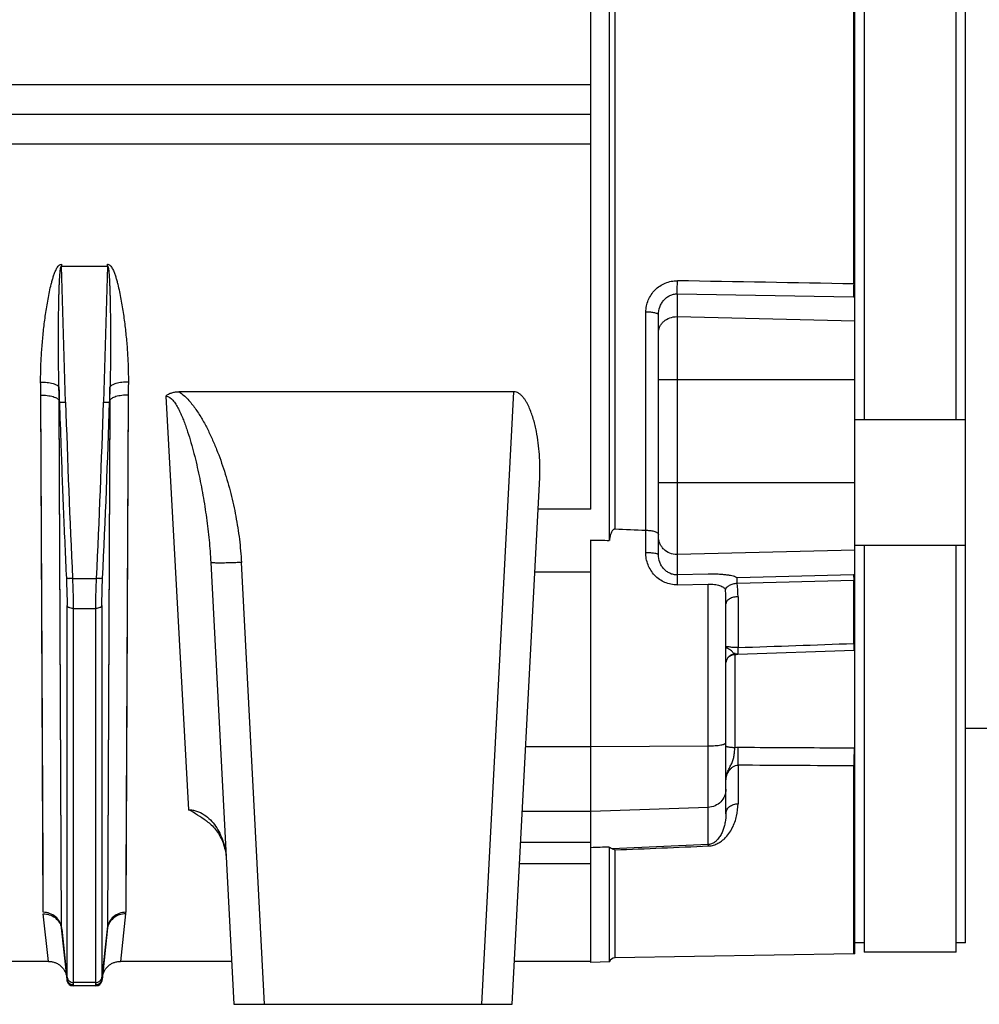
# Model space of a CAD drawing. Extents: x -1425 to 1181, y 8 to 1322.
# Tile 20 of 63: x -604 to -448, y 542 to 703. Entities that reach past the tile are written whole.
import ezdxf

# ---------------------------------------------------------------- set-up
doc = ezdxf.new("R2010")
doc.units = 0
doc.header["$LTSCALE"] = 65.395
doc.layers.add('SG38_1', color=7, linetype='CONTINUOUS')

msp = doc.modelspace()

# ---------------------------------------------------------------- linework, layer by layer
at = {"layer": 'SG38_1', "color": 6, "linetype": 'CONTINUOUS'}
for p, q in [((-449.79, 552.5), (-449.79, 822.47)), ((-467.79, 612.46), (-467.79, 762.5)), ((-507.79, 618.06), (-507.79, 756.91)), ((-466.29, 737.23), (-466.29, 637.73)), ((-451.29, 637.73), (-451.29, 737.23)), ((-510.79, 687.48), (-827.79, 687.48)), ((-499.79, 615.75), (-499.79, 654.81)), ((-523.4, 642.28), (-577.9, 642.28)), ((-449.79, 637.73), (-467.79, 637.73)), ((-523.64, 542.48), (-519.14, 628.29)), ((-449.79, 617.23), (-467.79, 617.23)), ((-466.29, 617.23), (-466.29, 550.98)), ((-451.29, 550.98), (-451.29, 617.23)), ((-572.72, 614.48), (-568.95, 542.48)), ((-468, 612.46), (-486.98, 611.97)), ((-486.96, 611.11), (-467.98, 611.6)), ((-467.79, 601.28), (-467.79, 611.61)), ((-488.79, 573.54), (-488.79, 607.73)), ((-486.85, 599.51), (-467.93, 600.17)), ((-467.95, 600.45), (-467.79, 600.45)), ((-467.79, 584.2), (-467.79, 600.22)), ((-449.79, 587.48), (-367.24, 587.48)), ((-467.79, 550.73), (-467.79, 581.33)), ((-507.79, 549.38), (-507.79, 568.1)), ((-597.01, 554.7), (-596.14, 546.38)), ((-590.45, 546.38), (-589.57, 554.7)), ((-467.98, 550.73), (-506.87, 550.05)), ((-467.79, 550.73), (-467.98, 550.73)), ((-451.29, 550.98), (-466.29, 550.98)), ((-599.17, 549.48), (-608.42, 549.48)), ((-569.32, 549.48), (-587.42, 549.48)), ((-510.79, 549.48), (-523.27, 549.48)), ((-507.79, 549.38), (-510.79, 549.3)), ((-591.44, 545.48), (-595.14, 545.48)), ((-568.95, 542.48), (-523.64, 542.48))]:
    msp.add_line(p, q, dxfattribs=at)
at = {"layer": 'SG38_1', "color": 2, "linetype": 'CONTINUOUS'}
for p, q in [((-510.79, 623.15), (-510.79, 805.32)), ((-597.06, 663.05), (-597.06, 662.73)), ((-597.06, 662.73), (-589.52, 662.73)), ((-589.52, 662.73), (-589.52, 663.05)), ((-600.01, 557.47), (-600.42, 641.73)), ((-597.38, 640.62), (-597.45, 643.02)), ((-589.14, 643.02), (-589.21, 640.62)), ((-586.16, 641.73), (-586.58, 557.47)), ((-586.16, 641.73), (-586.55, 562.91)), ((-597.44, 640.85), (-597.38, 640.62)), ((-589.21, 640.62), (-589.15, 640.85)), ((-510.79, 549.3), (-510.79, 618.16)), ((-491.67, 612.55), (-496.72, 612.45)), ((-486.98, 611.97), (-486.98, 611.97)), ((-467.79, 611.61), (-467.79, 612.46)), ((-496.73, 610.82), (-491.69, 610.93)), ((-467.79, 600.22), (-467.79, 601.28)), ((-467.79, 581.33), (-467.79, 584.2)), ((-491.69, 568.51), (-507.33, 567.84)), ((-599.17, 549.48), (-600, 557.22)), ((-586.59, 557.22), (-587.42, 549.48)), ((-466.29, 552.5), (-467.79, 552.5)), ((-449.79, 552.5), (-451.29, 552.5))]:
    msp.add_line(p, q, dxfattribs=at)
at = {"layer": 'SG38_1', "color": 9, "linetype": 'CONTINUOUS'}
for p, q in [((-506.87, 755.04), (-506.87, 619.92)), ((-467.98, 659.86), (-467.98, 715.1)), ((-510.79, 692.3), (-770.87, 692.3)), ((-770.87, 682.67), (-510.79, 682.67)), ((-596.38, 640.58), (-597.06, 662.73)), ((-589.52, 662.73), (-590.21, 640.58)), ((-496.72, 658.24), (-468, 657.73)), ((-496.72, 658.24), (-496.72, 612.45)), ((-501.83, 619.72), (-501.83, 655.27)), ((-496.72, 654.52), (-467.79, 653.86)), ((-467.79, 644.2), (-499.79, 644.2)), ((-523.4, 642.28), (-528.63, 542.48)), ((-597.03, 554.93), (-597.44, 640.85)), ((-597.03, 554.93), (-597.44, 640.61)), ((-589.15, 640.85), (-589.56, 554.93)), ((-589.15, 640.61), (-589.56, 554.93)), ((-580.05, 641.59), (-576.36, 574.19)), ((-499.79, 627.48), (-467.79, 627.48)), ((-510.79, 623.15), (-519.41, 623.15)), ((-501.86, 616.1), (-501.86, 619.72)), ((-467.79, 616.49), (-496.72, 615.75)), ((-563.96, 542.48), (-567.73, 614.48)), ((-510.79, 612.91), (-519.95, 612.91)), ((-595.25, 611.85), (-591.34, 611.85)), ((-467.98, 601.27), (-467.98, 611.6)), ((-491.69, 568.51), (-491.69, 610.93)), ((-486.83, 608.88), (-486.83, 600.61)), ((-596.13, 546.89), (-596.13, 607.48)), ((-595.14, 606.98), (-591.45, 606.98)), ((-595.14, 606.98), (-595.14, 546.04)), ((-591.45, 546.04), (-591.45, 606.98)), ((-590.45, 607.48), (-590.45, 546.89)), ((-467.93, 600.22), (-467.93, 600.22)), ((-467.93, 600.22), (-467.93, 600.22)), ((-487.35, 599.54), (-487.35, 599.77)), ((-487.35, 599.49), (-487.35, 584.29)), ((-521.44, 584.46), (-510.79, 584.46)), ((-510.79, 584.46), (-491.69, 584.58)), ((-486.83, 581.44), (-486.83, 575.17)), ((-467.98, 550.73), (-467.98, 581.33)), ((-491.69, 574.57), (-510.79, 573.92)), ((-510.79, 573.92), (-521.99, 573.92)), ((-522.25, 568.9), (-510.79, 568.9)), ((-506.87, 567.64), (-506.87, 550.05)), ((-522.44, 565.4), (-510.79, 565.4)), ((-596.14, 546.54), (-597.03, 554.93)), ((-589.56, 554.93), (-590.44, 546.54)), ((-595.15, 545.54), (-595.14, 545.48)), ((-591.45, 546.04), (-595.14, 546.04)), ((-591.44, 545.48), (-591.44, 545.54))]:
    msp.add_line(p, q, dxfattribs=at)
at = {"layer": 'SG38_1', "color": 2, "linetype": 'CONTINUOUS'}
for points in [[(-600.03, 561.91), (-600.04, 562.91), (-600.04, 563.94), (-600.05, 565.01), (-600.42, 641.73)], [(-586.55, 562.91), (-586.56, 561.91), (-586.56, 560.95), (-586.56, 560.02), (-586.57, 559.13), (-586.57, 558.28), (-586.58, 557.47)]]:
    msp.add_lwpolyline(points, dxfattribs=at)
at = {"layer": 'SG38_1', "color": 6, "linetype": 'CONTINUOUS'}
for points in [[(-488.79, 598.07), (-488.79, 598.14), (-488.78, 598.22), (-488.76, 598.29), (-488.74, 598.37), (-488.72, 598.44), (-488.7, 598.52), (-488.67, 598.59), (-488.64, 598.66), (-488.6, 598.72), (-488.56, 598.79), (-488.52, 598.85), (-488.47, 598.92), (-488.42, 598.98), (-488.37, 599.03), (-488.32, 599.09), (-488.26, 599.14), (-488.2, 599.18), (-488.14, 599.23), (-488.07, 599.27), (-488, 599.31), (-487.94, 599.34), (-487.86, 599.38), (-487.79, 599.4), (-487.72, 599.43), (-487.65, 599.45), (-487.57, 599.46), (-487.49, 599.47), (-487.42, 599.48), (-487.39, 599.48)], [(-487.39, 599.48), (-487.28, 599.49), (-487.14, 599.5), (-486.99, 599.51), (-486.85, 599.51)], [(-573.48, 572.38), (-573.38, 572.32), (-573.19, 572.18), (-573.01, 572.04), (-572.82, 571.88), (-572.64, 571.72), (-572.46, 571.54), (-572.29, 571.36), (-572.12, 571.17), (-571.95, 570.97), (-571.79, 570.75), (-571.63, 570.53), (-571.48, 570.31), (-571.34, 570.07), (-571.2, 569.83), (-571.07, 569.57), (-570.94, 569.32), (-570.83, 569.05), (-570.72, 568.78), (-570.63, 568.5), (-570.54, 568.22), (-570.46, 567.94), (-570.39, 567.65), (-570.33, 567.36), (-570.28, 567.06), (-570.24, 566.77), (-570.21, 566.47), (-570.2, 566.23)], [(-599.17, 549.48), (-599.09, 549.48), (-598.95, 549.48), (-598.82, 549.46), (-598.69, 549.45), (-598.57, 549.42), (-598.44, 549.39), (-598.31, 549.36), (-598.19, 549.32), (-598.06, 549.27), (-597.94, 549.22), (-597.83, 549.17), (-597.71, 549.11), (-597.6, 549.04), (-597.49, 548.97), (-597.38, 548.89), (-597.28, 548.81), (-597.18, 548.73), (-597.08, 548.64), (-596.99, 548.55), (-596.9, 548.45), (-596.82, 548.35), (-596.74, 548.25), (-596.66, 548.14), (-596.59, 548.03), (-596.53, 547.91), (-596.47, 547.8), (-596.41, 547.68), (-596.36, 547.56), (-596.32, 547.43), (-596.28, 547.31), (-596.25, 547.18), (-596.22, 547.05), (-596.2, 546.93), (-596.18, 546.8)], [(-590.41, 546.8), (-590.39, 546.93), (-590.37, 547.05), (-590.34, 547.18), (-590.31, 547.31), (-590.27, 547.43), (-590.22, 547.56), (-590.17, 547.68), (-590.12, 547.8), (-590.06, 547.91), (-589.99, 548.03), (-589.92, 548.14), (-589.85, 548.25), (-589.77, 548.35), (-589.69, 548.45), (-589.6, 548.55), (-589.51, 548.64), (-589.41, 548.73), (-589.31, 548.81), (-589.21, 548.89), (-589.1, 548.97), (-588.99, 549.04), (-588.88, 549.11), (-588.76, 549.17), (-588.64, 549.22), (-588.52, 549.27), (-588.4, 549.32), (-588.28, 549.36), (-588.15, 549.39), (-588.02, 549.42), (-587.89, 549.45), (-587.76, 549.46), (-587.63, 549.48), (-587.5, 549.48), (-587.42, 549.48)]]:
    msp.add_lwpolyline(points, dxfattribs=at)
at = {"layer": 'SG38_1', "color": 9, "linetype": 'CONTINUOUS'}
for centre, radius, start, end in [((-467.68, 673.13), 13.27, 268.695, 269.4971), ((-467.66, 676.69), 18.97, 268.9785, 269.5926), ((-501.79, 646.75), 8.53, 90, 90.2345), ((-496.79, 651.05), 3.46, 88.7009, 90), ((1180.16, 696.09), 1777.4, 181.78966, 182.71666), ((-2344.78, 695.23), 1755.43, 357.27758, 358.21619), ((-496.79, 618.79), 3.05, 270, 271.4772), ((-524.44, 607.71), 35.65, 0.0386, 3.8093), ((-506.14, 608.86), 19.31, 0.0436, 6.684), ((-487.29, 598.05), 1.5, 91.9714, 94.9116), ((-485.79, 570.82), 28.76, 91.9675, 93.1037), ((-486.81, 578.84), 5.47, 89.6673, 95.642), ((-591.83, 554.94), 2.27, 354.0199, 359.7018)]:
    msp.add_arc(centre, radius, start, end, dxfattribs=at)
at = {"layer": 'SG38_1', "color": 6, "linetype": 'CONTINUOUS'}
for centre, radius, start, end in [((-2361.3, 695.9), 1772.95, 357.28332, 358.21321), ((-501.83, 620.49), 0.77, 267.7448, 270.3432), ((-501.79, 613.9), 5.82, 89.9999, 90.3435), ((-506.85, 549.05), 1, 91, 160.6744), ((-595.14, 546.48), 1, 186, 270), ((-591.44, 546.48), 1, 270, 354)]:
    msp.add_arc(centre, radius, start, end, dxfattribs=at)
at = {"layer": 'SG38_1', "color": 2, "linetype": 'CONTINUOUS'}
for centre, radius, start, end in [((-466.92, 570.77), 41.7, 91.2065, 91.4859), ((-467.41, 592.4), 19.21, 91.1443, 91.6988), ((-468.51, 621.85), 20.58, 271.4796, 271.9971), ((-468.94, 629.57), 29.37, 271.9748, 272.2353), ((-467.9, 589.66), 5.46, 269.6791, 271.0805), ((-467.99, 589.53), 8.2, 270.0856, 271.3837), ((-589.09, 557.49), 2.51, 353.911, 359.6383), ((-599.68, 554.42), 2.68, 10.7912, 11.3169), ((-599.67, 554.42), 2.67, 6.0095, 10.7923), ((-594.76, 554.94), 2.27, 180.2997, 185.9778), ((-595.19, 546.63), 0.959, 185.7303, 189.0836), ((-591.41, 546.63), 0.969, 350.9822, 354.275)]:
    msp.add_arc(centre, radius, start, end, dxfattribs=at)
at = {"layer": 'SG38_1', "color": 6, "linetype": 'CONTINUOUS'}
for centre, major_axis, ratio, start_param, end_param in [((1817.81, 679.08), (2773.55, 16.83), 0.029785, -2.564878, -2.561578), ((1197.64, 675.32), (2675.85, 16.23), 0.022751, -2.263435, -2.261979), ((1197.64, 618.48), (2675.85, 92.02), 0.004007, 2.261703, 2.263159)]:
    msp.add_ellipse(centre, major_axis=major_axis, ratio=ratio, start_param=start_param, end_param=end_param, dxfattribs=at)
at = {"layer": 'SG38_1', "color": 2, "linetype": 'CONTINUOUS'}
for points, knots in [([(-600.44, 643.86), (-600.44, 644.67), (-600.42, 646.3), (-600.29, 648.75), (-600.09, 651.2), (-599.86, 653.25), (-599.64, 654.89), (-599.45, 656.13), (-599.24, 657.36), (-599, 658.58), (-598.77, 659.6), (-598.56, 660.41), (-598.38, 661.02), (-598.21, 661.51), (-598.05, 661.9), (-597.92, 662.19), (-597.78, 662.47), (-597.63, 662.69), (-597.49, 662.85), (-597.37, 662.95), (-597.22, 663.03), (-597.12, 663.05), (-597.06, 663.05)], [0, 0, 0, 0, 0.122689, 0.246103, 0.370207, 0.494956, 0.55756, 0.62031, 0.683201, 0.746228, 0.809389, 0.841021, 0.87269, 0.904397, 0.920268, 0.936153, 0.952057, 0.967981, 0.975966, 0.983964, 0.991978, 1, 1, 1, 1]), ([(-589.52, 663.05), (-589.5, 663.05), (-589.44, 663.04), (-589.34, 663.01), (-589.22, 662.95), (-589.1, 662.85), (-588.96, 662.69), (-588.81, 662.47), (-588.66, 662.19), (-588.53, 661.9), (-588.38, 661.51), (-588.21, 661.02), (-588.03, 660.41), (-587.82, 659.6), (-587.59, 658.58), (-587.35, 657.36), (-587.13, 656.13), (-586.95, 654.89), (-586.72, 653.25), (-586.49, 651.2), (-586.29, 648.75), (-586.19, 646.7), (-586.15, 645.08), (-586.15, 644.26), (-586.15, 643.86)], [0, 0, 0, 0, 0.004027, 0.008051, 0.016064, 0.024063, 0.032047, 0.047972, 0.063875, 0.07976, 0.095632, 0.127337, 0.159003, 0.190636, 0.253794, 0.316819, 0.379707, 0.442455, 0.505057, 0.6298, 0.753898, 0.877309, 0.938747, 1, 1, 1, 1]), ([(-600.42, 641.73), (-600.42, 641.91), (-600.43, 642.62), (-600.43, 643.33), (-600.44, 643.86)], [0, 0, 0, 0, 0.249475, 1, 1, 1, 1]), ([(-586.15, 643.86), (-586.15, 643.68), (-586.16, 642.97), (-586.16, 642.26), (-586.16, 641.73)], [0, 0, 0, 0, 0.250521, 1, 1, 1, 1]), ([(-597.45, 643.02), (-597.45, 642.84), (-597.44, 642.12), (-597.44, 641.39), (-597.44, 640.85)], [0, 0, 0, 0, 0.250521, 1, 1, 1, 1]), ([(-589.15, 640.85), (-589.15, 641.03), (-589.15, 641.75), (-589.14, 642.48), (-589.14, 643.02)], [0, 0, 0, 0, 0.249474, 1, 1, 1, 1]), ([(-496.72, 612.45), (-496.72, 612.42), (-496.72, 612.36), (-496.73, 612.25), (-496.73, 612.1), (-496.74, 611.81), (-496.74, 611.38), (-496.74, 611.02), (-496.73, 610.82)], [0, 0, 0, 0, 0.041604, 0.109259, 0.204484, 0.326284, 0.637498, 1, 1, 1, 1]), ([(-486.98, 611.97), (-487.05, 612.02), (-487.25, 612.12), (-487.61, 612.24), (-488.08, 612.34), (-488.66, 612.43), (-489.32, 612.5), (-490.34, 612.56), (-491.13, 612.56), (-491.67, 612.55)], [0, 0, 0, 0, 0.057582, 0.137131, 0.238838, 0.361353, 0.502392, 0.658756, 1, 1, 1, 1]), ([(-486.96, 611.11), (-486.96, 611.3), (-486.97, 611.58), (-486.98, 611.87), (-486.98, 611.97)], [0, 0, 0, 0, 0.655418, 1, 1, 1, 1]), ([(-468, 612.46), (-468, 612.36), (-467.99, 612.08), (-467.98, 611.79), (-467.98, 611.6)], [0, 0, 0, 0, 0.342806, 1, 1, 1, 1]), ([(-491.69, 610.93), (-491.35, 610.94), (-490.72, 610.92), (-489.98, 610.77), (-489.5, 610.59), (-489.16, 610.4), (-488.95, 610.22), (-488.87, 610.08)], [0, 0, 0, 0, 0.332669, 0.619503, 0.738681, 0.840947, 1, 1, 1, 1]), ([(-488.87, 610.08), (-488.82, 610.21), (-488.69, 610.4), (-488.45, 610.61), (-488.21, 610.76), (-487.92, 610.89), (-487.51, 611.03), (-487.18, 611.09), (-486.96, 611.11)], [0, 0, 0, 0, 0.182393, 0.295575, 0.42264, 0.561301, 0.707162, 1, 1, 1, 1]), ([(-467.98, 601.27), (-467.98, 601.19), (-467.97, 601.03), (-467.96, 600.82), (-467.95, 600.63), (-467.95, 600.49), (-467.94, 600.39), (-467.94, 600.33), (-467.94, 600.28), (-467.93, 600.24), (-467.93, 600.21), (-467.93, 600.19), (-467.93, 600.18), (-467.93, 600.17), (-467.93, 600.17), (-467.93, 600.17), (-467.93, 600.17)], [0, 0, 0, 0, 0.222295, 0.420818, 0.593133, 0.737113, 0.797908, 0.850984, 0.896176, 0.933345, 0.96238, 0.983191, 0.990493, 0.995721, 0.998877, 1, 1, 1, 1]), ([(-467.93, 584.2), (-467.93, 583.68), (-467.93, 582.72), (-467.96, 581.76), (-467.98, 581.33)], [0, 0, 0, 0, 0.55039, 1, 1, 1, 1]), ([(-491.65, 568.28), (-491.66, 568.33), (-491.67, 568.4), (-491.68, 568.48), (-491.69, 568.51)], [0, 0, 0, 0, 0.617587, 1, 1, 1, 1]), ([(-507.33, 567.84), (-507.29, 567.84), (-507.13, 567.79), (-506.98, 567.71), (-506.87, 567.64)], [0, 0, 0, 0, 0.22837, 1, 1, 1, 1]), ([(-597.03, 554.93), (-597.06, 555.26), (-597.27, 555.95), (-597.96, 556.8), (-598.93, 557.35), (-599.66, 557.47), (-600.01, 557.47)], [0, 0, 0, 0, 0.23473, 0.490742, 0.752435, 1, 1, 1, 1]), ([(-600, 557.22), (-599.67, 557.23), (-598.99, 557.13), (-598.06, 556.65), (-597.36, 555.89), (-597.11, 555.26), (-597.05, 554.95)], [0, 0, 0, 0, 0.245466, 0.504676, 0.760865, 1, 1, 1, 1]), ([(-596.14, 546.54), (-596.14, 546.53), (-596.15, 546.49), (-596.15, 546.46), (-596.14, 546.43)], [0, 0, 0, 0, 0.29146, 1, 1, 1, 1]), ([(-595.15, 545.65), (-595.26, 545.65), (-595.5, 545.69), (-595.81, 545.87), (-596.04, 546.14), (-596.12, 546.37), (-596.14, 546.48)], [0, 0, 0, 0, 0.241593, 0.499753, 0.757895, 1, 1, 1, 1]), ([(-596.14, 546.43), (-596.13, 546.31), (-596.06, 546.07), (-595.83, 545.78), (-595.52, 545.59), (-595.27, 545.54), (-595.15, 545.54)], [0, 0, 0, 0, 0.249337, 0.499043, 0.749299, 1, 1, 1, 1]), ([(-595.15, 545.54), (-595.15, 545.55), (-595.15, 545.59), (-595.15, 545.62), (-595.15, 545.65)], [0, 0, 0, 0, 0.204494, 1, 1, 1, 1]), ([(-590.45, 546.48), (-590.47, 546.37), (-590.55, 546.14), (-590.78, 545.87), (-591.09, 545.69), (-591.32, 545.65), (-591.44, 545.65)], [0, 0, 0, 0, 0.248119, 0.497575, 0.74841, 1, 1, 1, 1]), ([(-591.44, 545.54), (-591.32, 545.54), (-591.07, 545.59), (-590.75, 545.78), (-590.53, 546.07), (-590.46, 546.31), (-590.44, 546.43)], [0, 0, 0, 0, 0.250701, 0.500957, 0.750663, 1, 1, 1, 1]), ([(-591.44, 545.65), (-591.44, 545.64), (-591.44, 545.6), (-591.44, 545.57), (-591.44, 545.54)], [0, 0, 0, 0, 0.296015, 1, 1, 1, 1]), ([(-590.44, 546.43), (-590.44, 546.44), (-590.44, 546.47), (-590.44, 546.51), (-590.44, 546.54)], [0, 0, 0, 0, 0.209141, 1, 1, 1, 1])]:
    msp.add_open_spline(points, degree=3, knots=knots, dxfattribs=at)
at = {"layer": 'SG38_1', "color": 9, "linetype": 'CONTINUOUS'}
for points, knots in [([(-597.45, 643.02), (-597.47, 643.85), (-597.5, 645.53), (-597.53, 648.03), (-597.54, 650.13), (-597.54, 651.8), (-597.53, 653.06), (-597.52, 654.31), (-597.5, 655.57), (-597.48, 656.61), (-597.46, 657.45), (-597.45, 658.08), (-597.43, 658.7), (-597.41, 659.32), (-597.38, 659.94), (-597.36, 660.46), (-597.33, 660.87), (-597.31, 661.17), (-597.29, 661.48), (-597.27, 661.77), (-597.24, 662.06), (-597.21, 662.3), (-597.18, 662.48), (-597.15, 662.58), (-597.13, 662.65), (-597.11, 662.69), (-597.08, 662.73), (-597.06, 662.73)], [0, 0, 0, 0, 0.126752, 0.253767, 0.380953, 0.444581, 0.508215, 0.57184, 0.635433, 0.698962, 0.730688, 0.762377, 0.794014, 0.82558, 0.857043, 0.888349, 0.903916, 0.919396, 0.934756, 0.949938, 0.964824, 0.979144, 0.985884, 0.992052, 0.994772, 0.997074, 1, 1, 1, 1]), ([(-589.52, 662.73), (-589.5, 662.73), (-589.48, 662.69), (-589.46, 662.65), (-589.43, 662.58), (-589.41, 662.48), (-589.38, 662.3), (-589.35, 662.06), (-589.32, 661.77), (-589.29, 661.48), (-589.27, 661.17), (-589.25, 660.87), (-589.23, 660.46), (-589.21, 659.94), (-589.18, 659.32), (-589.16, 658.7), (-589.14, 658.08), (-589.13, 657.45), (-589.11, 656.61), (-589.09, 655.57), (-589.07, 654.31), (-589.06, 653.06), (-589.05, 651.8), (-589.05, 650.13), (-589.06, 648.03), (-589.08, 645.53), (-589.12, 643.85), (-589.14, 643.02)], [0, 0, 0, 0, 0.002929, 0.005232, 0.007953, 0.014121, 0.020861, 0.035181, 0.050067, 0.065248, 0.080609, 0.096089, 0.111656, 0.142962, 0.174425, 0.20599, 0.237627, 0.269315, 0.301041, 0.364571, 0.428163, 0.491787, 0.555422, 0.619049, 0.746234, 0.873249, 1, 1, 1, 1]), ([(-501.83, 655.27), (-501.83, 655.6), (-501.76, 656.27), (-501.47, 657.22), (-501, 658.11), (-500.37, 658.89), (-499.59, 659.54), (-498.69, 660.02), (-497.71, 660.31), (-497.04, 660.37), (-496.7, 660.37)], [0, 0, 0, 0, 0.123084, 0.246696, 0.370941, 0.495843, 0.621348, 0.747327, 0.873613, 1, 1, 1, 1]), ([(-496.72, 658.24), (-496.72, 658.36), (-496.72, 658.65), (-496.72, 659.36), (-496.71, 659.95), (-496.7, 660.37)], [0, 0, 0, 0, 0.169121, 0.412141, 1, 1, 1, 1]), ([(-467.98, 659.86), (-467.99, 659.45), (-468, 658.87), (-468, 658.16), (-468, 657.85), (-468, 657.73)], [0, 0, 0, 0, 0.572519, 0.822077, 1, 1, 1, 1]), ([(-499.79, 654.81), (-499.79, 655.24), (-499.68, 655.9), (-499.31, 656.69), (-498.93, 657.22), (-498.47, 657.66), (-497.93, 657.99), (-497.33, 658.2), (-496.92, 658.24), (-496.72, 658.24)], [0, 0, 0, 0, 0.255509, 0.383207, 0.509694, 0.634617, 0.757786, 0.879385, 1, 1, 1, 1]), ([(-499.79, 654.81), (-499.79, 654.88), (-499.9, 654.96), (-500.02, 655.02), (-500.17, 655.08), (-500.39, 655.14), (-500.71, 655.2), (-501.06, 655.24), (-501.43, 655.27), (-501.67, 655.27), (-501.79, 655.27)], [0, 0, 0, 0, 0.104543, 0.14843, 0.200391, 0.32764, 0.481083, 0.651426, 0.827778, 1, 1, 1, 1]), ([(-499.79, 651.92), (-499.79, 652.09), (-499.75, 652.43), (-499.58, 652.92), (-499.3, 653.38), (-498.79, 653.91), (-497.95, 654.39), (-497.18, 654.52), (-496.79, 654.52)], [0, 0, 0, 0, 0.116302, 0.234038, 0.354379, 0.478039, 0.734404, 1, 1, 1, 1]), ([(-600.44, 643.86), (-600.09, 643.86), (-599.57, 643.84), (-598.9, 643.74), (-598.44, 643.64), (-598.06, 643.51), (-597.76, 643.36), (-597.55, 643.21), (-597.47, 643.08), (-597.45, 643.02)], [0, 0, 0, 0, 0.325199, 0.48542, 0.632946, 0.760487, 0.863562, 0.941821, 1, 1, 1, 1]), ([(-586.15, 643.86), (-586.5, 643.86), (-587.02, 643.84), (-587.69, 643.74), (-588.15, 643.64), (-588.53, 643.51), (-588.83, 643.36), (-589.04, 643.21), (-589.12, 643.08), (-589.14, 643.02)], [0, 0, 0, 0, 0.3252, 0.485422, 0.632948, 0.76049, 0.863563, 0.941822, 1, 1, 1, 1]), ([(-600.42, 641.73), (-600.07, 641.73), (-599.55, 641.71), (-598.88, 641.6), (-598.43, 641.5), (-598.04, 641.36), (-597.74, 641.21), (-597.54, 641.04), (-597.46, 640.91), (-597.44, 640.85)], [0, 0, 0, 0, 0.323211, 0.48262, 0.629629, 0.757089, 0.860644, 0.940044, 1, 1, 1, 1]), ([(-586.16, 641.73), (-586.51, 641.73), (-587.03, 641.71), (-587.7, 641.6), (-588.16, 641.5), (-588.55, 641.36), (-588.84, 641.21), (-589.05, 641.04), (-589.13, 640.91), (-589.15, 640.85)], [0, 0, 0, 0, 0.323202, 0.482616, 0.629632, 0.757097, 0.860653, 0.940049, 1, 1, 1, 1]), ([(-577.9, 642.28), (-577.64, 642.11), (-577.14, 641.72), (-576.23, 640.84), (-575.25, 639.6), (-574.22, 638.01), (-573.31, 636.34), (-572.5, 634.64), (-571.52, 632.31), (-570.46, 629.34), (-569.42, 625.69), (-568.61, 622), (-568.02, 618.25), (-567.8, 615.74), (-567.73, 614.48)], [0, 0, 0, 0, 0.031255, 0.062516, 0.125007, 0.187516, 0.250027, 0.312539, 0.375049, 0.500046, 0.625042, 0.750034, 0.87502, 1, 1, 1, 1]), ([(-597.38, 640.62), (-597.3, 638.22), (-597.1, 632.23), (-596.73, 622.64), (-596.42, 615.46), (-596.25, 611.87)], [0, 0, 0, 0, 0.25, 0.625, 1, 1, 1, 1]), ([(-597.38, 640.62), (-597.37, 640.61), (-597.36, 640.61), (-597.33, 640.6), (-597.26, 640.59), (-597.17, 640.58), (-597.05, 640.58), (-596.9, 640.58), (-596.68, 640.58), (-596.5, 640.58), (-596.38, 640.58)], [0, 0, 0, 0, 0.014254, 0.03629, 0.10395, 0.20161, 0.326182, 0.47354, 0.638745, 1, 1, 1, 1]), ([(-590.21, 640.58), (-590.09, 640.58), (-589.91, 640.58), (-589.69, 640.58), (-589.54, 640.58), (-589.42, 640.58), (-589.32, 640.59), (-589.26, 640.6), (-589.23, 640.61), (-589.22, 640.61), (-589.21, 640.62)], [0, 0, 0, 0, 0.361238, 0.526442, 0.673803, 0.798379, 0.896044, 0.963708, 0.985745, 1, 1, 1, 1]), ([(-580.05, 641.59), (-579.6, 641.58), (-579.08, 641.13), (-578.65, 640.58), (-578.34, 640.12), (-577.98, 639.5), (-577.61, 638.71), (-577.26, 637.89), (-576.93, 637.05), (-576.53, 635.9), (-576.07, 634.43), (-575.4, 632.06), (-574.69, 629.05), (-573.98, 625.41), (-573.4, 621.76), (-572.97, 618.12), (-572.79, 615.69), (-572.72, 614.48)], [0, 0, 0, 0, 0.04703, 0.060859, 0.075171, 0.104787, 0.135314, 0.166426, 0.197927, 0.229707, 0.293778, 0.358251, 0.487616, 0.616879, 0.745567, 0.873366, 1, 1, 1, 1]), ([(-496.79, 615.75), (-497.18, 615.75), (-497.97, 615.9), (-498.8, 616.45), (-499.3, 617.05), (-499.58, 617.56), (-499.75, 618.12), (-499.79, 618.51), (-499.79, 618.7)], [0, 0, 0, 0, 0.251149, 0.501269, 0.626381, 0.751146, 0.875645, 1, 1, 1, 1]), ([(-496.73, 610.82), (-497.08, 610.82), (-497.77, 610.88), (-498.76, 611.19), (-499.66, 611.69), (-500.43, 612.37), (-501.06, 613.18), (-501.52, 614.09), (-501.8, 615.08), (-501.86, 615.76), (-501.86, 616.1)], [0, 0, 0, 0, 0.126066, 0.251836, 0.377231, 0.502241, 0.626915, 0.751353, 0.875672, 1, 1, 1, 1]), ([(-501.86, 616.1), (-501.74, 616.1), (-501.49, 616.09), (-501.11, 616.08), (-500.75, 616.05), (-500.42, 616), (-500.19, 615.96), (-500.03, 615.91), (-499.95, 615.88), (-499.88, 615.85), (-499.82, 615.81), (-499.79, 615.77), (-499.79, 615.75)], [0, 0, 0, 0, 0.173089, 0.351755, 0.525247, 0.681673, 0.810552, 0.862434, 0.905467, 0.939742, 0.965956, 1, 1, 1, 1]), ([(-567.73, 614.48), (-568.03, 614.46), (-568.64, 614.43), (-569.55, 614.4), (-570.43, 614.38), (-571.11, 614.37), (-571.59, 614.37), (-571.89, 614.38), (-572.15, 614.39), (-572.35, 614.4), (-572.51, 614.41), (-572.61, 614.43), (-572.67, 614.44), (-572.7, 614.45), (-572.72, 614.47), (-572.72, 614.48)], [0, 0, 0, 0, 0.18125, 0.366555, 0.544831, 0.704011, 0.772977, 0.83345, 0.884644, 0.926206, 0.958003, 0.980339, 0.988125, 0.993824, 1, 1, 1, 1]), ([(-496.72, 612.45), (-496.92, 612.44), (-497.34, 612.48), (-497.94, 612.68), (-498.48, 613), (-498.94, 613.43), (-499.32, 613.94), (-499.68, 614.69), (-499.79, 615.33), (-499.79, 615.75)], [0, 0, 0, 0, 0.124625, 0.249215, 0.373912, 0.498812, 0.623937, 0.74941, 1, 1, 1, 1]), ([(-596.25, 611.87), (-596.21, 611.1), (-596.16, 609.64), (-596.13, 608.18), (-596.13, 607.48)], [0, 0, 0, 0, 0.522426, 1, 1, 1, 1]), ([(-595.25, 611.85), (-595.37, 611.84), (-595.55, 611.84), (-595.77, 611.83), (-595.92, 611.83), (-596.04, 611.84), (-596.14, 611.84), (-596.2, 611.85), (-596.23, 611.86), (-596.24, 611.86), (-596.25, 611.87)], [0, 0, 0, 0, 0.362852, 0.528599, 0.676227, 0.800736, 0.897963, 0.964813, 0.986318, 1, 1, 1, 1]), ([(-595.25, 611.85), (-595.21, 611), (-595.16, 609.38), (-595.14, 607.75), (-595.14, 606.98)], [0, 0, 0, 0, 0.522432, 1, 1, 1, 1]), ([(-591.45, 606.98), (-591.45, 607.75), (-591.43, 609.38), (-591.37, 611), (-591.34, 611.85)], [0, 0, 0, 0, 0.477568, 1, 1, 1, 1]), ([(-590.34, 611.87), (-590.35, 611.86), (-590.36, 611.86), (-590.39, 611.85), (-590.45, 611.84), (-590.55, 611.84), (-590.67, 611.83), (-590.82, 611.83), (-591.04, 611.84), (-591.22, 611.84), (-591.34, 611.85)], [0, 0, 0, 0, 0.01394, 0.035682, 0.102891, 0.200302, 0.324827, 0.472324, 0.637826, 1, 1, 1, 1]), ([(-590.45, 607.48), (-590.45, 608.18), (-590.43, 609.64), (-590.38, 611.1), (-590.34, 611.87)], [0, 0, 0, 0, 0.477604, 1, 1, 1, 1]), ([(-486.83, 608.88), (-487.07, 608.88), (-487.55, 608.82), (-488.11, 608.62), (-488.47, 608.37), (-488.66, 608.17), (-488.77, 607.95), (-488.79, 607.8), (-488.79, 607.73)], [0, 0, 0, 0, 0.295578, 0.583562, 0.709933, 0.82014, 0.915447, 1, 1, 1, 1]), ([(-595.14, 606.98), (-595.26, 606.98), (-595.49, 607), (-595.76, 607.09), (-595.94, 607.19), (-596.06, 607.3), (-596.12, 607.41), (-596.13, 607.48)], [0, 0, 0, 0, 0.294689, 0.582401, 0.709665, 0.821529, 1, 1, 1, 1]), ([(-590.45, 607.48), (-590.47, 607.41), (-590.53, 607.3), (-590.65, 607.19), (-590.83, 607.09), (-591.1, 607), (-591.33, 606.98), (-591.45, 606.98)], [0, 0, 0, 0, 0.178471, 0.290335, 0.417599, 0.705311, 1, 1, 1, 1]), ([(-486.83, 600.61), (-486.97, 600.6), (-487.25, 600.6), (-487.63, 600.62), (-487.97, 600.66), (-488.24, 600.7), (-488.46, 600.72), (-488.61, 600.72), (-488.71, 600.7), (-488.76, 600.67), (-488.79, 600.62), (-488.79, 600.58), (-488.79, 600.56)], [0, 0, 0, 0, 0.211416, 0.402347, 0.564588, 0.698885, 0.806678, 0.888416, 0.920154, 0.947143, 0.972291, 1, 1, 1, 1]), ([(-487.39, 599.48), (-487.4, 599.48), (-487.43, 599.5), (-487.47, 599.55), (-487.53, 599.62), (-487.59, 599.72), (-487.68, 599.83), (-487.82, 600), (-488.04, 600.18), (-488.28, 600.33), (-488.45, 600.43), (-488.56, 600.49), (-488.64, 600.52), (-488.7, 600.55), (-488.73, 600.56), (-488.76, 600.56), (-488.77, 600.57), (-488.79, 600.57), (-488.79, 600.56)], [0, 0, 0, 0, 0.02009, 0.054108, 0.10414, 0.169641, 0.248812, 0.338757, 0.533685, 0.718745, 0.799069, 0.868269, 0.924449, 0.947108, 0.965885, 0.980618, 0.991166, 1, 1, 1, 1]), ([(-486.78, 599.52), (-486.78, 599.52), (-486.78, 599.52), (-486.78, 599.52), (-486.78, 599.53), (-486.78, 599.54), (-486.78, 599.56), (-486.78, 599.59), (-486.79, 599.63), (-486.79, 599.68), (-486.79, 599.74), (-486.8, 599.84), (-486.8, 599.98), (-486.81, 600.17), (-486.82, 600.38), (-486.83, 600.53), (-486.83, 600.61)], [0, 0, 0, 0, 0.001087, 0.004187, 0.009383, 0.016707, 0.037731, 0.067216, 0.105112, 0.151366, 0.2059, 0.268408, 0.415618, 0.589513, 0.78595, 1, 1, 1, 1]), ([(-487.42, 599.54), (-487.58, 599.52), (-487.9, 599.44), (-488.33, 599.17), (-488.64, 598.77), (-488.75, 598.45), (-488.78, 598.29)], [0, 0, 0, 0, 0.241422, 0.498086, 0.755695, 1, 1, 1, 1]), ([(-487.35, 599.54), (-487.35, 599.53), (-487.36, 599.51), (-487.38, 599.49), (-487.39, 599.48)], [0, 0, 0, 0, 0.351198, 1, 1, 1, 1]), ([(-491.69, 584.58), (-491.5, 584.58), (-491.13, 584.59), (-490.59, 584.62), (-490.09, 584.67), (-489.66, 584.73), (-489.35, 584.79), (-489.14, 584.85), (-489.02, 584.9), (-488.92, 584.95), (-488.85, 584.99), (-488.81, 585.04), (-488.79, 585.08), (-488.79, 585.1)], [0, 0, 0, 0, 0.189202, 0.370434, 0.537284, 0.683945, 0.805509, 0.855708, 0.898433, 0.933597, 0.961432, 0.982813, 1, 1, 1, 1]), ([(-487.35, 584.29), (-487.44, 584.29), (-487.61, 584.29), (-487.88, 584.31), (-488.13, 584.33), (-488.36, 584.37), (-488.54, 584.41), (-488.67, 584.45), (-488.74, 584.49), (-488.77, 584.52), (-488.79, 584.55), (-488.79, 584.57)], [0, 0, 0, 0, 0.176484, 0.355596, 0.527598, 0.681569, 0.808261, 0.902143, 0.936477, 0.963263, 1, 1, 1, 1]), ([(-488.79, 578.91), (-488.79, 579.15), (-488.74, 579.63), (-488.54, 580.32), (-488.3, 580.86), (-488.08, 581.27), (-487.92, 581.57), (-487.78, 581.88), (-487.62, 582.3), (-487.49, 582.87), (-487.4, 583.57), (-487.36, 584.05), (-487.35, 584.29)], [0, 0, 0, 0, 0.128359, 0.255897, 0.381241, 0.442779, 0.503386, 0.56319, 0.622836, 0.744904, 0.872002, 1, 1, 1, 1]), ([(-486.83, 581.44), (-486.81, 581.87), (-486.78, 582.83), (-486.78, 583.79), (-486.78, 584.31)], [0, 0, 0, 0, 0.450085, 1, 1, 1, 1]), ([(-467.93, 584.2), (-469.5, 584.21), (-473.42, 584.24), (-479.71, 584.27), (-484.42, 584.3), (-486.78, 584.31)], [0, 0, 0, 0, 0.25, 0.625, 1, 1, 1, 1]), ([(-488.79, 578.91), (-488.79, 579.19), (-488.68, 579.78), (-488.36, 580.44), (-487.99, 580.9), (-487.66, 581.19), (-487.27, 581.4), (-486.97, 581.44), (-486.83, 581.44)], [0, 0, 0, 0, 0.247032, 0.498268, 0.623814, 0.749193, 0.87465, 1, 1, 1, 1]), ([(-488.79, 577.53), (-488.79, 577.15), (-488.94, 576.39), (-489.58, 575.42), (-490.54, 574.76), (-491.31, 574.59), (-491.69, 574.57)], [0, 0, 0, 0, 0.248267, 0.497536, 0.748238, 1, 1, 1, 1]), ([(-491.65, 568.28), (-491.37, 568.29), (-490.82, 568.38), (-490.11, 568.68), (-489.53, 569.04), (-488.91, 569.56), (-488.3, 570.28), (-487.74, 571.2), (-487.33, 572.16), (-486.94, 573.47), (-486.83, 574.49), (-486.83, 575.17)], [0, 0, 0, 0, 0.094088, 0.176903, 0.250137, 0.317134, 0.440243, 0.555791, 0.667791, 0.778369, 1, 1, 1, 1]), ([(-488.79, 573.54), (-488.79, 573.63), (-488.77, 573.84), (-488.66, 574.15), (-488.48, 574.44), (-488.13, 574.79), (-487.57, 575.09), (-487.07, 575.17), (-486.83, 575.17)], [0, 0, 0, 0, 0.105381, 0.21873, 0.340319, 0.469369, 0.738678, 1, 1, 1, 1]), ([(-576.36, 574.19), (-576.14, 574.19), (-575.69, 574.15), (-574.81, 573.93), (-573.79, 573.42), (-572.76, 572.55), (-571.62, 571.17), (-570.64, 569.14), (-570.28, 567.38), (-570.21, 566.49)], [0, 0, 0, 0, 0.06326, 0.126427, 0.252114, 0.377393, 0.50235, 0.751151, 1, 1, 1, 1]), ([(-488.79, 573.54), (-488.79, 573.07), (-488.86, 572.37), (-489.06, 571.47), (-489.28, 570.8), (-489.58, 570.15), (-489.91, 569.63), (-490.26, 569.22), (-490.59, 568.92), (-490.95, 568.69), (-491.33, 568.55), (-491.56, 568.51), (-491.69, 568.51)], [0, 0, 0, 0, 0.221744, 0.331873, 0.442681, 0.555757, 0.674283, 0.737894, 0.807329, 0.888876, 0.939292, 1, 1, 1, 1]), ([(-586.59, 557.22), (-586.94, 557.23), (-587.67, 557.11), (-588.64, 556.57), (-589.33, 555.72), (-589.54, 555.04), (-589.57, 554.7)], [0, 0, 0, 0, 0.247792, 0.509109, 0.764825, 1, 1, 1, 1]), ([(-586.58, 557.47), (-586.93, 557.47), (-587.66, 557.35), (-588.63, 556.8), (-589.32, 555.95), (-589.53, 555.26), (-589.56, 554.93)], [0, 0, 0, 0, 0.247554, 0.509248, 0.765266, 1, 1, 1, 1]), ([(-596.13, 546.89), (-596.13, 546.85), (-596.13, 546.74), (-596.14, 546.62), (-596.14, 546.54)], [0, 0, 0, 0, 0.30378, 1, 1, 1, 1]), ([(-596.13, 546.89), (-596.12, 546.78), (-596.05, 546.55), (-595.82, 546.26), (-595.5, 546.08), (-595.26, 546.04), (-595.14, 546.04)], [0, 0, 0, 0, 0.234969, 0.491097, 0.752684, 1, 1, 1, 1]), ([(-595.14, 546.04), (-595.14, 546), (-595.14, 545.87), (-595.14, 545.74), (-595.15, 545.65)], [0, 0, 0, 0, 0.303882, 1, 1, 1, 1]), ([(-591.45, 546.04), (-591.33, 546.04), (-591.09, 546.08), (-590.76, 546.26), (-590.53, 546.55), (-590.47, 546.78), (-590.45, 546.89)], [0, 0, 0, 0, 0.247316, 0.508903, 0.765031, 1, 1, 1, 1]), ([(-591.44, 545.65), (-591.44, 545.67), (-591.45, 545.8), (-591.45, 545.93), (-591.45, 546.04)], [0, 0, 0, 0, 0.195853, 1, 1, 1, 1]), ([(-590.44, 546.54), (-590.45, 546.56), (-590.45, 546.68), (-590.45, 546.79), (-590.45, 546.89)], [0, 0, 0, 0, 0.195969, 1, 1, 1, 1])]:
    msp.add_open_spline(points, degree=3, knots=knots, dxfattribs=at)
at = {"layer": 'SG38_1', "color": 6, "linetype": 'CONTINUOUS'}
msp.add_open_spline([(-467.98, 659.86), (-477.55, 660.03), (-487.12, 660.2), (-496.7, 660.36)], degree=3, dxfattribs=at)
for points, knots in [([(-580.05, 641.59), (-579.91, 641.72), (-579.59, 641.93), (-579.05, 642.14), (-578.48, 642.26), (-578.09, 642.28), (-577.9, 642.28)], [0, 0, 0, 0, 0.246895, 0.496644, 0.74799, 1, 1, 1, 1]), ([(-519.14, 628.29), (-519.11, 628.91), (-519.08, 630.17), (-519.16, 632.06), (-519.35, 633.95), (-519.61, 635.52), (-519.88, 636.77), (-520.12, 637.71), (-520.41, 638.64), (-520.76, 639.55), (-521.11, 640.29), (-521.44, 640.86), (-521.72, 641.26), (-522.05, 641.64), (-522.43, 641.97), (-522.89, 642.22), (-523.23, 642.28), (-523.4, 642.28)], [0, 0, 0, 0, 0.121311, 0.243468, 0.366507, 0.490455, 0.552793, 0.615379, 0.678234, 0.741387, 0.804901, 0.836846, 0.868949, 0.901258, 0.933846, 0.966778, 1, 1, 1, 1]), ([(-506.87, 619.92), (-506.91, 619.92), (-507.01, 619.91), (-507.13, 619.83), (-507.23, 619.74), (-507.34, 619.59), (-507.45, 619.39), (-507.56, 619.13), (-507.64, 618.87), (-507.73, 618.51), (-507.77, 618.24), (-507.79, 618.06)], [0, 0, 0, 0, 0.062776, 0.125653, 0.188479, 0.251207, 0.376316, 0.501261, 0.626081, 0.750807, 1, 1, 1, 1]), ([(-501.79, 619.72), (-501.66, 619.72), (-501.41, 619.71), (-501.03, 619.67), (-500.69, 619.61), (-500.39, 619.53), (-500.14, 619.43), (-499.95, 619.31), (-499.83, 619.19), (-499.79, 619.08), (-499.79, 619.04)], [0, 0, 0, 0, 0.176003, 0.345792, 0.503573, 0.644379, 0.764492, 0.862047, 0.938248, 1, 1, 1, 1]), ([(-573.48, 572.38), (-573.94, 572.69), (-574.88, 573.33), (-575.85, 573.92), (-576.36, 574.19)], [0, 0, 0, 0, 0.489879, 1, 1, 1, 1]), ([(-507.33, 567.84), (-507.44, 567.87), (-507.61, 567.93), (-507.75, 568.04), (-507.79, 568.1)], [0, 0, 0, 0, 0.621063, 1, 1, 1, 1])]:
    msp.add_open_spline(points, degree=3, knots=knots, dxfattribs=at)
at = {"layer": 'SG38_1', "color": 9, "linetype": 'CONTINUOUS'}
for points in [[(-486.83, 600.61), (-480.55, 600.83), (-474.26, 601.05), (-467.98, 601.27)], [(-467.98, 581.33), (-474.26, 581.36), (-480.55, 581.4), (-486.83, 581.44)]]:
    msp.add_open_spline(points, degree=3, dxfattribs=at)
at = {"layer": 'SG38_1', "color": 2, "linetype": 'CONTINUOUS'}
msp.add_open_spline([(-506.87, 567.64), (-501.8, 567.85), (-496.73, 568.06), (-491.65, 568.28)], degree=3, dxfattribs=at)

doc.saveas('drawing.dxf')
